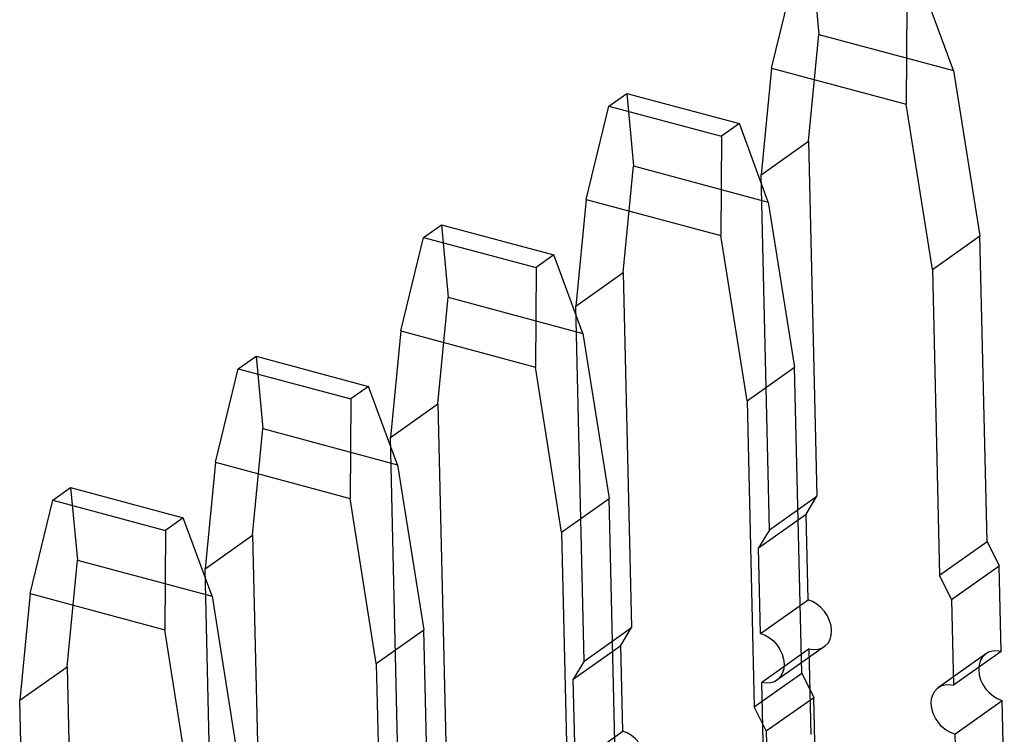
# Model space of a CAD drawing. Header units: millimetres. Extents: x 6 to 414, y 7 to 290.
# Tile 238 of 256: x 170.788 to 171.148, y 148.778 to 149.04. Entities that reach past the tile are written whole.
import ezdxf

# ---------------------------------------------------------------- set-up
doc = ezdxf.new("R2010")
doc.units = ezdxf.units.MM
doc.header["$LTSCALE"] = 23.1
doc.layers.get('0').update_dxf_attribs({"linetype": 'CONTINUOUS'})

msp = doc.modelspace()

# ---------------------------------------------------------------- linework, layer by layer
at = {"color": 6, "linetype": 'Continuous'}
for p, q in [((171.07731, 149.06061), (171.0798, 149.03411)), ((171.06246, 149.02181), (171.07081, 149.056)), ((171.12905, 149.02089), (171.11848, 149.04957)), ((171.11197, 149.04495), (171.11171, 149.00859)), ((171.07603, 148.99509), (171.0798, 149.03411)), ((171.0798, 149.03411), (171.12905, 149.02089)), ((171.06246, 149.02181), (171.05869, 148.98279)), ((171.06246, 149.02181), (171.11171, 149.00859)), ((171.12905, 149.02089), (171.13862, 148.96051)), ((171.00306, 149.00795), (171.00956, 149.01256)), ((171.00956, 149.01256), (171.05073, 149.00151)), ((171.00956, 149.01256), (171.01205, 148.98606)), ((170.9947, 148.97376), (171.00306, 149.00795)), ((171.00306, 149.00795), (171.04422, 148.9969)), ((171.12128, 148.94821), (171.11171, 149.00859)), ((171.05073, 149.00151), (171.04422, 148.9969)), ((171.0613, 148.97284), (171.05073, 149.00151)), ((171.04422, 148.9969), (171.04395, 148.96054)), ((171.05869, 148.98279), (171.07603, 148.99509)), ((171.07603, 148.99509), (171.0791, 148.86529)), ((171.00828, 148.94704), (171.01205, 148.98606)), ((171.01205, 148.98606), (171.0613, 148.97284)), ((171.06176, 148.85299), (171.05869, 148.98279)), ((170.9947, 148.97376), (170.99093, 148.93474)), ((170.9947, 148.97376), (171.04395, 148.96054)), ((171.0613, 148.97284), (171.07087, 148.91245)), ((170.9353, 148.95989), (170.94181, 148.96451)), ((170.94181, 148.96451), (170.98297, 148.95346)), ((170.94181, 148.96451), (170.9443, 148.938)), ((170.92695, 148.9257), (170.9353, 148.95989)), ((170.9353, 148.95989), (170.97647, 148.94885)), ((171.05352, 148.90015), (171.04395, 148.96054)), ((171.12128, 148.94821), (171.13862, 148.96051)), ((171.14127, 148.84861), (171.13862, 148.96051)), ((170.98297, 148.95346), (170.97647, 148.94885)), ((170.99355, 148.92479), (170.98297, 148.95346)), ((170.97647, 148.94885), (170.9762, 148.91249)), ((171.12128, 148.94821), (171.12393, 148.83631)), ((170.99093, 148.93474), (171.00828, 148.94704)), ((171.00828, 148.94704), (171.01135, 148.81724)), ((170.94052, 148.89899), (170.9443, 148.938)), ((170.9443, 148.938), (170.99355, 148.92479)), ((170.99401, 148.80493), (170.99093, 148.93474)), ((170.92695, 148.9257), (170.92318, 148.88669)), ((170.92695, 148.9257), (170.9762, 148.91249)), ((170.99355, 148.92479), (171.00312, 148.8644)), ((170.86755, 148.91184), (170.87406, 148.91645)), ((170.87406, 148.91645), (170.91522, 148.90541)), ((170.87406, 148.91645), (170.87654, 148.88995)), ((170.8592, 148.87765), (170.86755, 148.91184)), ((170.86755, 148.91184), (170.90872, 148.90079)), ((170.98577, 148.8521), (170.9762, 148.91249)), ((171.05352, 148.90015), (171.07087, 148.91245)), ((171.07352, 148.80055), (171.07087, 148.91245)), ((170.91522, 148.90541), (170.90872, 148.90079)), ((170.92579, 148.87673), (170.91522, 148.90541)), ((170.90872, 148.90079), (170.90845, 148.86443)), ((170.92318, 148.88669), (170.94052, 148.89899)), ((170.94052, 148.89899), (170.9436, 148.76918)), ((171.05352, 148.90015), (171.05617, 148.78825)), ((170.87277, 148.85093), (170.87654, 148.88995)), ((170.87654, 148.88995), (170.92579, 148.87673)), ((170.92626, 148.75688), (170.92318, 148.88669)), ((170.8592, 148.87765), (170.85543, 148.83863)), ((170.8592, 148.87765), (170.90845, 148.86443)), ((170.92579, 148.87673), (170.93536, 148.81635)), ((170.7998, 148.86379), (170.8063, 148.8684)), ((170.8063, 148.8684), (170.84747, 148.85735)), ((170.8063, 148.8684), (170.80879, 148.8419)), ((171.06176, 148.85299), (171.0791, 148.86529)), ((171.07509, 148.85866), (171.0791, 148.86529)), ((170.79145, 148.8296), (170.7998, 148.86379)), ((170.7998, 148.86379), (170.84096, 148.85274)), ((170.91802, 148.80405), (170.90845, 148.86443)), ((170.98577, 148.8521), (171.00312, 148.8644)), ((171.00577, 148.7525), (171.00312, 148.8644)), ((171.05774, 148.84636), (171.07509, 148.85866)), ((171.07583, 148.82733), (171.07509, 148.85866)), ((170.84747, 148.85735), (170.84096, 148.85274)), ((170.85804, 148.82868), (170.84747, 148.85735)), ((170.84096, 148.85274), (170.8407, 148.81638)), ((170.85543, 148.83863), (170.87277, 148.85093)), ((170.87277, 148.85093), (170.87585, 148.72113)), ((170.98577, 148.8521), (170.98842, 148.7402)), ((171.06176, 148.85299), (171.05774, 148.84636)), ((171.12393, 148.83631), (171.14127, 148.84861)), ((171.14127, 148.84861), (171.14566, 148.83973)), ((171.05849, 148.81503), (171.05774, 148.84636)), ((170.80502, 148.80288), (170.80879, 148.8419)), ((170.80879, 148.8419), (170.85804, 148.82868)), ((171.12831, 148.82743), (171.14566, 148.83973)), ((171.1464, 148.80839), (171.14566, 148.83973)), ((170.8585, 148.70883), (170.85543, 148.83863)), ((171.12831, 148.82743), (171.12393, 148.83631)), ((170.79145, 148.8296), (170.78768, 148.79058)), ((170.79145, 148.8296), (170.8407, 148.81638)), ((170.85804, 148.82868), (170.86761, 148.76829)), ((171.05849, 148.81503), (171.07583, 148.82733)), ((171.12831, 148.82743), (171.12905, 148.79609)), ((170.85027, 148.75599), (170.8407, 148.81638)), ((170.91802, 148.80405), (170.93536, 148.81635)), ((170.93801, 148.70445), (170.93536, 148.81635)), ((170.99401, 148.80493), (171.01135, 148.81724)), ((171.00734, 148.81061), (171.01135, 148.81724)), ((170.98999, 148.79831), (171.00734, 148.81061)), ((171.00808, 148.77928), (171.00734, 148.81061)), ((171.07625, 148.80943), (171.05891, 148.79713)), ((171.08183, 148.81022), (171.06448, 148.79792)), ((171.077, 148.77809), (171.07625, 148.80943)), ((171.14083, 148.8076), (171.12348, 148.7953)), ((171.1464, 148.80839), (171.12905, 148.79609)), ((170.91802, 148.80405), (170.92067, 148.69215)), ((170.99401, 148.80493), (170.98999, 148.79831)), ((170.78768, 148.79058), (170.80502, 148.80288)), ((170.80502, 148.80288), (170.80809, 148.67308)), ((171.05617, 148.78825), (171.07352, 148.80055)), ((171.07352, 148.80055), (171.0779, 148.79167)), ((170.99073, 148.76698), (170.98999, 148.79831)), ((171.05965, 148.76579), (171.05891, 148.79713)), ((170.79075, 148.66077), (170.78768, 148.79058)), ((171.06056, 148.77937), (171.0779, 148.79167)), ((171.07865, 148.76034), (171.0779, 148.79167)), ((171.12948, 148.77819), (171.14682, 148.79049)), ((171.14756, 148.75916), (171.14682, 148.79049)), ((171.06056, 148.77937), (171.05617, 148.78825)), ((170.99073, 148.76698), (171.00808, 148.77928)), ((171.06056, 148.77937), (171.0613, 148.74804)), ((171.12948, 148.77819), (171.13022, 148.74686))]:
    msp.add_line(p, q, dxfattribs=at)
for points in [[(171.08444, 148.81612), (171.08424, 148.81791), (171.08373, 148.81971), (171.08292, 148.82146), (171.08183, 148.82311), (171.08054, 148.82456), (171.07907, 148.82578), (171.07749, 148.82671), (171.07583, 148.82733)], [(171.05849, 148.81503), (171.06012, 148.81442), (171.0617, 148.81349), (171.06317, 148.81229), (171.06449, 148.81081), (171.06556, 148.80918), (171.06637, 148.80744), (171.06689, 148.80564), (171.0671, 148.80382)], [(171.07625, 148.80943), (171.07788, 148.80916), (171.07944, 148.80924), (171.08087, 148.80968), (171.08213, 148.81045), (171.08314, 148.81153), (171.08388, 148.81286), (171.08432, 148.8144), (171.08444, 148.81612)], [(171.1464, 148.80839), (171.14477, 148.80866), (171.14321, 148.80858), (171.14178, 148.80815), (171.14052, 148.80737), (171.13951, 148.8063), (171.13877, 148.80496), (171.13833, 148.80342), (171.13821, 148.8017)], [(171.0671, 148.80382), (171.06698, 148.80213), (171.06655, 148.80058), (171.06581, 148.79925), (171.06479, 148.79815), (171.06355, 148.79738), (171.06212, 148.79695), (171.06057, 148.79686), (171.05891, 148.79713)], [(171.13821, 148.8017), (171.13841, 148.79992), (171.13892, 148.79812), (171.13973, 148.79637), (171.14082, 148.79471), (171.14211, 148.79326), (171.14358, 148.79204), (171.14516, 148.79111), (171.14682, 148.79049)], [(171.12086, 148.7894), (171.12098, 148.79109), (171.12142, 148.79264), (171.12215, 148.79397), (171.12318, 148.79507), (171.12442, 148.79583), (171.12584, 148.79627), (171.1274, 148.79636), (171.12905, 148.79609)], [(171.12948, 148.77819), (171.12784, 148.7788), (171.12626, 148.77972), (171.12479, 148.78093), (171.12348, 148.78241), (171.1224, 148.78403), (171.12159, 148.78578), (171.12107, 148.78758), (171.12086, 148.7894)], [(171.01669, 148.76807), (171.01649, 148.76985), (171.01598, 148.77165), (171.01517, 148.7734), (171.01408, 148.77506), (171.01279, 148.77651), (171.01132, 148.77772), (171.00974, 148.77866), (171.00808, 148.77928)]]:
    msp.add_lwpolyline(points, dxfattribs=at)

doc.saveas('drawing.dxf')
